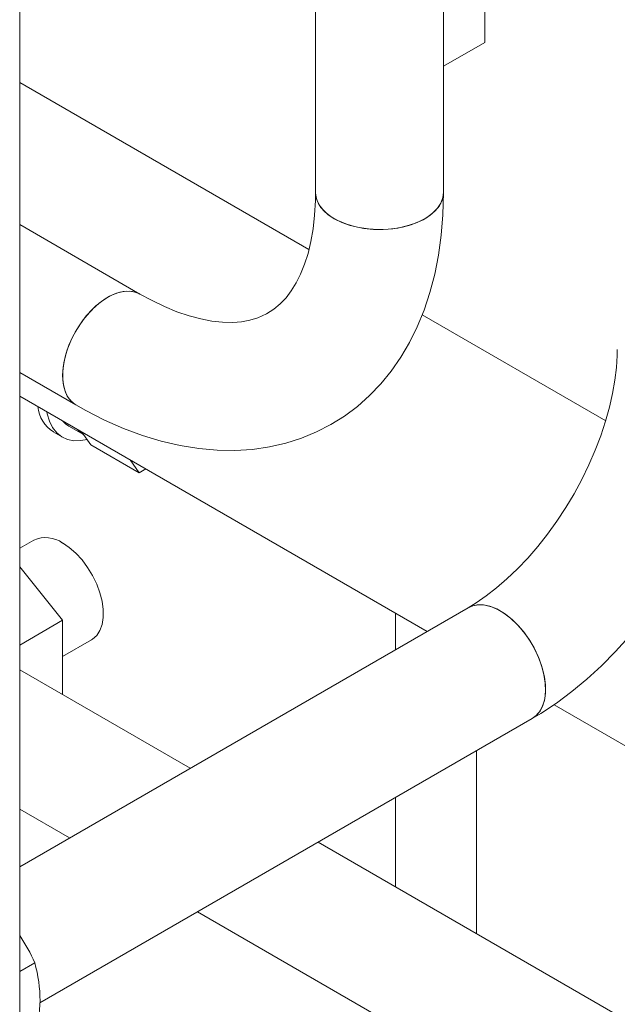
# Model space of a CAD drawing. Header units: millimetres. Extents: x 525 to 29324, y 175 to 20618.
# Tile 155 of 256: x 7189 to 7329, y 13058 to 13288. Entities that reach past the tile are written whole.
import ezdxf

# ---------------------------------------------------------------- set-up
doc = ezdxf.new("R2010")
doc.units = ezdxf.units.MM
doc.linetypes.add('SLD-Centrada-doble', pattern=[12.7, 6.35, -1.27, 1.27, -1.27, 1.27, -1.27])
doc.linetypes.add('SLD-Continua', pattern=[0])

msp = doc.modelspace()

# ---------------------------------------------------------------- linework, layer by layer
at = {"color": 7, "linetype": 'SLD-Continua', "lineweight": 18, "ltscale": 35}
for p, q in [((7288.71, 13247.92), (7288.71, 14652.83)), ((7258.71, 14626.41), (7258.71, 13247.92)), ((7189.4, 11956.62), (7189.4, 13686.37)), ((7298.34, 13283.1), (7298.34, 13397.41)), ((7288.71, 13277.53), (7298.34, 13283.1)), ((7189.4, 13273.72), (7257.17, 13234.6)), ((7189.4, 13273.72), (7257.17, 13234.6)), ((7189.4, 13273.72), (7257.17, 13234.6)), ((7189.4, 13273.72), (7257.17, 13234.6)), ((7189.4, 13273.72), (7257.17, 13234.6)), ((7189.4, 13273.72), (7257.17, 13234.6)), ((7189.4, 13273.72), (7257.17, 13234.6)), ((7189.4, 13273.72), (7257.17, 13234.6)), ((7189.4, 13273.72), (7257.17, 13234.6)), ((7217.57, 13224.16), (7189.4, 13240.42)), ((7283.71, 13219.28), (7326.69, 13194.46)), ((7283.71, 13219.28), (7326.69, 13194.46)), ((7283.71, 13219.28), (7326.69, 13194.46)), ((7283.71, 13219.28), (7326.69, 13194.46)), ((7283.71, 13219.28), (7326.69, 13194.46)), ((7283.71, 13219.28), (7326.69, 13194.46)), ((7283.71, 13219.28), (7326.69, 13194.46)), ((7283.71, 13219.28), (7326.69, 13194.46)), ((7283.71, 13219.28), (7326.69, 13194.46)), ((7189.4, 13205.78), (7202.57, 13198.18)), ((7189.4, 13200.23), (7284.85, 13145.13)), ((7189.4, 13200.23), (7284.85, 13145.13)), ((7189.4, 13200.23), (7284.85, 13145.13)), ((7189.4, 13200.23), (7284.85, 13145.13)), ((7189.4, 13200.23), (7284.85, 13145.13)), ((7189.4, 13200.23), (7284.85, 13145.13)), ((7189.4, 13200.23), (7284.85, 13145.13)), ((7189.4, 13200.23), (7284.85, 13145.13)), ((7189.4, 13200.23), (7284.85, 13145.13)), ((7197.28, 13191.86), (7199.4, 13190.63)), ((7197.28, 13191.86), (7199.4, 13190.63)), ((7197.28, 13191.86), (7199.4, 13190.63)), ((7200.9, 13193.23), (7204.38, 13191.22)), ((7200.9, 13193.23), (7204.38, 13191.22)), ((7200.9, 13193.23), (7204.38, 13191.22)), ((7206.06, 13188.83), (7203.96, 13191.83)), ((7206.06, 13188.83), (7203.96, 13191.83)), ((7206.06, 13188.83), (7203.96, 13191.83)), ((7206.06, 13188.83), (7217.38, 13182.3)), ((7206.06, 13188.83), (7217.38, 13182.3)), ((7206.06, 13188.83), (7217.38, 13182.3)), ((7217.38, 13182.3), (7215.27, 13185.3)), ((7217.38, 13182.3), (7215.27, 13185.3)), ((7217.38, 13182.3), (7215.27, 13185.3)), ((7218.92, 13183.19), (7217.38, 13182.3)), ((7218.92, 13183.19), (7217.38, 13182.3)), ((7218.92, 13183.19), (7217.38, 13182.3)), ((7192.71, 13166.5), (7189.4, 13164.59)), ((7199.46, 13147.74), (7189.4, 13160.26)), ((7294.49, 13150.69), (7189.4, 13090.02)), ((7189.4, 13141.93), (7199.46, 13147.74)), ((7199.46, 13130.33), (7199.46, 13147.74)), ((7199.46, 13139.22), (7206.21, 13143.12)), ((7229.34, 13113.08), (7189.4, 13136.14)), ((7314.59, 13127.96), (7703.98, 12903.17)), ((7314.59, 13127.96), (7703.98, 12903.17)), ((7314.59, 13127.96), (7703.98, 12903.17)), ((7314.59, 13127.96), (7703.98, 12903.17)), ((7314.59, 13127.96), (7703.98, 12903.17)), ((7314.59, 13127.96), (7703.98, 12903.17)), ((7314.59, 13127.96), (7703.98, 12903.17)), ((7314.59, 13127.96), (7703.98, 12903.17)), ((7314.59, 13127.96), (7703.98, 12903.17)), ((7194.12, 13058.11), (7309.49, 13124.71)), ((7201.06, 13096.75), (7189.4, 13103.48)), ((7680.29, 12852.75), (7259.34, 13095.76)), ((7825.25, 12736.41), (7231.06, 13079.43)), ((7189.4, 13065.45), (7192.92, 13067.48))]:
    msp.add_line(p, q, dxfattribs=at)
at = {"color": 8, "linetype": 'SLD-Centrada-doble', "lineweight": 18, "ltscale": 35}
for p, q in [((7277.44, 13140.84), (7277.44, 13149.41)), ((7277.44, 13140.84), (7277.44, 13149.41)), ((7277.44, 13140.84), (7277.44, 13149.41)), ((7277.44, 13140.84), (7277.44, 13149.41)), ((7277.44, 13140.84), (7277.44, 13149.41)), ((7277.44, 13140.84), (7277.44, 13149.41)), ((7277.44, 13140.84), (7277.44, 13149.41)), ((7277.44, 13140.84), (7277.44, 13149.41)), ((7277.44, 13140.84), (7277.44, 13149.41)), ((7296.41, 13074.36), (7296.41, 13117.16)), ((7296.41, 13074.36), (7296.41, 13117.16)), ((7296.41, 13074.36), (7296.41, 13117.16)), ((7296.41, 13074.36), (7296.41, 13117.16)), ((7296.41, 13074.36), (7296.41, 13117.16)), ((7296.41, 13074.36), (7296.41, 13117.16)), ((7296.41, 13074.36), (7296.41, 13117.16)), ((7296.41, 13074.36), (7296.41, 13117.16)), ((7296.41, 13074.36), (7296.41, 13117.16)), ((7277.44, 13085.32), (7277.44, 13106.2)), ((7277.44, 13085.32), (7277.44, 13106.2)), ((7277.44, 13085.32), (7277.44, 13106.2)), ((7277.44, 13085.32), (7277.44, 13106.2)), ((7277.44, 13085.32), (7277.44, 13106.2)), ((7277.44, 13085.32), (7277.44, 13106.2)), ((7277.44, 13085.32), (7277.44, 13106.2)), ((7277.44, 13085.32), (7277.44, 13106.2)), ((7277.44, 13085.32), (7277.44, 13106.2))]:
    msp.add_line(p, q, dxfattribs=at)
at = {"color": 7, "linetype": 'SLD-Continua', "lineweight": 18, "ltscale": 35, "flags": 128}
for points in [[(7202.57, 13198.18), (7204.91, 13196.87), (7209.3, 13194.64), (7213.72, 13192.69), (7218.16, 13191.04), (7222.58, 13189.7), (7226.98, 13188.67), (7231.34, 13187.96), (7235.63, 13187.58), (7239.82, 13187.51), (7243.92, 13187.77), (7247.89, 13188.35), (7251.72, 13189.22), (7255.41, 13190.39), (7258.94, 13191.85), (7262.31, 13193.58), (7265.51, 13195.58), (7268.53, 13197.84), (7271.36, 13200.35), (7274.01, 13203.11), (7276.45, 13206.1), (7278.7, 13209.33), (7280.73, 13212.79), (7282.56, 13216.47), (7284.15, 13220.37), (7285.52, 13224.49), (7286.65, 13228.79), (7287.54, 13233.29), (7288.18, 13237.94), (7288.57, 13242.74), (7288.71, 13247.92)], [(7258.71, 13247.92), (7258.68, 13246.06), (7258.49, 13242.65), (7258.14, 13239.43), (7257.62, 13236.44), (7256.95, 13233.66), (7256.14, 13231.13), (7255.22, 13228.82), (7254.18, 13226.76), (7253.04, 13224.91), (7251.8, 13223.29), (7250.44, 13221.86), (7248.94, 13220.6), (7247.22, 13219.51), (7245.23, 13218.61), (7243.34, 13218.04), (7241.38, 13217.68), (7239.33, 13217.51), (7236.94, 13217.55), (7234.44, 13217.81), (7231.82, 13218.31), (7229.08, 13219.04), (7226.24, 13220.01), (7223.29, 13221.22), (7220.26, 13222.69), (7217.57, 13224.16)], [(7263.1, 13241.8), (7261.6, 13242.8), (7260.39, 13243.93), (7259.49, 13245.15), (7258.93, 13246.44), (7258.71, 13247.76), (7258.71, 13247.93)], [(7288.71, 13247.92), (7288.57, 13246.76), (7288.09, 13245.47), (7287.27, 13244.23), (7286.14, 13243.08), (7284.71, 13242.04), (7283.03, 13241.14), (7281.12, 13240.39), (7279.05, 13239.83), (7276.84, 13239.45), (7274.57, 13239.28), (7272.27, 13239.3), (7270.01, 13239.53), (7267.83, 13239.95), (7265.79, 13240.56), (7263.94, 13241.35), (7262.32, 13242.28), (7260.96, 13243.35), (7259.9, 13244.53), (7259.17, 13245.79), (7258.77, 13247.09), (7258.71, 13247.92)], [(7288.71, 13247.92), (7288.68, 13247.42), (7288.37, 13246.11), (7287.72, 13244.84), (7286.74, 13243.64), (7285.46, 13242.54), (7283.9, 13241.57), (7282.1, 13240.74), (7280.1, 13240.09), (7277.96, 13239.62), (7275.71, 13239.34), (7273.42, 13239.26), (7271.13, 13239.39), (7268.91, 13239.72), (7266.79, 13240.24), (7264.84, 13240.94), (7263.1, 13241.8)], [(7217.55, 13224.17), (7217.12, 13224.39), (7215.83, 13224.78), (7214.41, 13224.85), (7212.88, 13224.6), (7211.28, 13224.04), (7209.66, 13223.18), (7208.05, 13222.03), (7206.48, 13220.63), (7205, 13219.01), (7203.64, 13217.2), (7202.42, 13215.25), (7201.39, 13213.21), (7200.56, 13211.12), (7199.95, 13209.03), (7199.58, 13206.99), (7199.46, 13205.05)], [(7217.57, 13224.16), (7216.5, 13224.62), (7215.13, 13224.86), (7213.65, 13224.77), (7212.09, 13224.36), (7210.47, 13223.64), (7208.85, 13222.64), (7207.26, 13221.36), (7205.73, 13219.84), (7204.3, 13218.12), (7203.01, 13216.24), (7201.88, 13214.24), (7200.95, 13212.17), (7200.23, 13210.07), (7199.74, 13208), (7199.49, 13206), (7199.49, 13204.13), (7199.74, 13202.42), (7200.23, 13200.91), (7200.95, 13199.65), (7201.88, 13198.65), (7202.57, 13198.18)], [(7329.42, 13211.18), (7329.39, 13209.78), (7329.22, 13206.98), (7328.86, 13204.01), (7328.32, 13200.89), (7327.59, 13197.67), (7326.66, 13194.35), (7325.54, 13190.97), (7324.24, 13187.56), (7322.76, 13184.14), (7321.11, 13180.74), (7319.3, 13177.39), (7317.35, 13174.12), (7315.26, 13170.95), (7313.07, 13167.91), (7310.78, 13165.01), (7308.42, 13162.29), (7306.01, 13159.75), (7303.57, 13157.43), (7301.13, 13155.32), (7298.71, 13153.45), (7296.34, 13151.82), (7294.49, 13150.69)], [(7309.49, 13124.71), (7311.53, 13125.93), (7315.2, 13128.36), (7318.8, 13131.04), (7322.31, 13133.95), (7325.73, 13137.07), (7329.03, 13140.4), (7332.22, 13143.91), (7335.27, 13147.58), (7338.19, 13151.42), (7340.96, 13155.39), (7343.57, 13159.48), (7346.01, 13163.69), (7348.28, 13167.98), (7350.36, 13172.35), (7352.25, 13176.79), (7353.93, 13181.27), (7355.41, 13185.78), (7356.67, 13190.3), (7357.7, 13194.83), (7358.5, 13199.34), (7359.05, 13203.83), (7359.36, 13208.26), (7359.42, 13211.18)], [(7199.46, 13205.05), (7199.58, 13203.25), (7199.95, 13201.64), (7200.56, 13200.25), (7201.39, 13199.12), (7202.42, 13198.27), (7202.57, 13198.18)], [(7205.18, 13190.09), (7203.75, 13189.82), (7202.11, 13189.8), (7200.6, 13190.1), (7199.24, 13190.73), (7198.07, 13191.67), (7197.1, 13192.9), (7196.36, 13194.39), (7195.86, 13196.13), (7195.78, 13196.55)], [(7205.18, 13190.09), (7203.75, 13189.82), (7202.11, 13189.8), (7200.6, 13190.1), (7199.24, 13190.73), (7198.07, 13191.67), (7197.1, 13192.9), (7196.36, 13194.39), (7195.86, 13196.13), (7195.78, 13196.55)], [(7205.18, 13190.09), (7203.75, 13189.82), (7202.11, 13189.8), (7200.6, 13190.1), (7199.24, 13190.73), (7198.07, 13191.67), (7197.1, 13192.9), (7196.36, 13194.39), (7195.86, 13196.13), (7195.78, 13196.55)], [(7200.9, 13193.23), (7200.16, 13193.75), (7199.51, 13194.39)], [(7200.9, 13193.23), (7200.16, 13193.75), (7199.51, 13194.39)], [(7200.9, 13193.23), (7200.16, 13193.75), (7199.51, 13194.39)], [(7204.44, 13191.19), (7203.69, 13191.71), (7203.05, 13192.35)], [(7204.44, 13191.19), (7203.69, 13191.71), (7203.05, 13192.35)], [(7204.44, 13191.19), (7203.69, 13191.71), (7203.05, 13192.35)], [(7199.46, 13165.84), (7201.03, 13164.78), (7202.56, 13163.45), (7204, 13161.88), (7205.32, 13160.13), (7206.48, 13158.22), (7207.45, 13156.23), (7208.2, 13154.19), (7208.71, 13152.18), (7208.97, 13150.23), (7208.97, 13148.41), (7208.71, 13146.76), (7208.2, 13145.34), (7207.45, 13144.17), (7206.48, 13143.29), (7206.21, 13143.12)], [(7294.48, 13150.68), (7295.24, 13151.04), (7296.57, 13151.36), (7298.03, 13151.35), (7299.57, 13151.02), (7301.18, 13150.38), (7302.8, 13149.44), (7304.41, 13148.23), (7305.96, 13146.77), (7307.41, 13145.1), (7308.74, 13143.25), (7309.91, 13141.28), (7310.89, 13139.22), (7311.67, 13137.12), (7312.22, 13135.04), (7312.53, 13133.02), (7312.59, 13131.11), (7312.4, 13129.36), (7311.97, 13127.8), (7311.31, 13126.47), (7310.43, 13125.4), (7309.5, 13124.71)], [(7294.49, 13150.69), (7295.56, 13151.15), (7296.92, 13151.38), (7298.4, 13151.3), (7299.97, 13150.89), (7301.58, 13150.17), (7303.21, 13149.16), (7304.8, 13147.89), (7306.33, 13146.37), (7307.76, 13144.65), (7309.05, 13142.77), (7310.17, 13140.77), (7311.11, 13138.69), (7311.83, 13136.6), (7312.32, 13134.53), (7312.57, 13132.53), (7312.57, 13130.66), (7312.32, 13128.95), (7311.83, 13127.44), (7311.11, 13126.18), (7310.17, 13125.18), (7309.49, 13124.71)], [(7192.81, 13048.22), (7193.77, 13053.48), (7194.16, 13058.6)]]:
    msp.add_lwpolyline(points, dxfattribs=at)
at = {"color": 7, "linetype": 'SLD-Continua', "lineweight": 18, "ltscale": 1225}
for centre, radius, start, end in [((7201.78, 13198.68), 8.17, 186.3762, 236.629), ((7201.78, 13198.68), 8.17, 186.3762, 236.629), ((7201.78, 13198.68), 8.17, 186.3762, 236.629), ((7195.5, 13160.26), 6.84, 54.6196, 114.07), ((7157.22, 13052.06), 38.89, 23.3704, 34.1587), ((7163.17, 13058.81), 30.99, 359.6134, 16.2588)]:
    msp.add_arc(centre, radius, start, end, dxfattribs=at)

doc.saveas('drawing.dxf')
